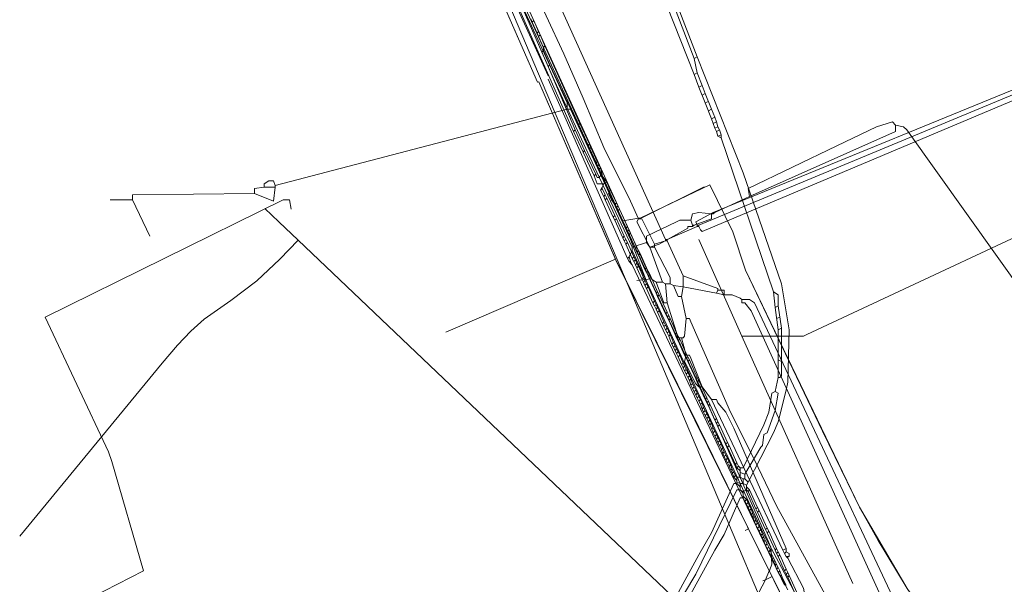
# Model space of a CAD drawing. Header units: metres. Extents: x 92810 to 93633, y 464687 to 465459.
# Tile 5 of 256: x 93035 to 93079, y 464784 to 464809. Entities that reach past the tile are written whole.
import ezdxf

# ---------------------------------------------------------------- set-up
doc = ezdxf.new("R2010")
doc.units = ezdxf.units.M
for name, color, linetype, lineweight, transparency in [('B-OI-KL-DATA_KPN-G', 90, 'SI_B_DATA_KPN', 18, 0.4), ('B-OI-KL-DATA_ZIGGO BV-G', 90, 'SI_B_DATA_ZIGGO', 18, 0.4), ('B-OI-KL-ET_LS_LIANDER-G', 190, 'SI_B_ET_LS_LIANDER', 18, 0.4), ('B-OI-KL-ET_MS_LIANDER-G', 130, 'SI_B_ET_MS_LIANDER', 18, 0.4), ('B-OI-KL-GAS_LD_LIANDER-G', 30, 'SI_B_GAS_LD_LIANDER', 18, 0.4), ('B-WE-KL-WATER-G', 170, 'KL-WATER-N', 18, 0.4)]:
    doc.layers.add(name, color=color, linetype=linetype, lineweight=lineweight, transparency=transparency)
doc.styles.get("Standard").update_dxf_attribs({"font": 'isocp.shx'})
doc.linetypes.add('KL-WATER-N', pattern='A,7,-0.5,[168,NLCS.SHX,S=0.75,R=0,X=0.75,Y=0],-2', length=9.5)
doc.linetypes.add('SI_B_DATA_KPN', pattern='A,5,-2,["KPN",Standard,S=1.5,R=0,X=-0.51,Y=-0.75],-8', length=15)
doc.linetypes.add('SI_B_DATA_ZIGGO', pattern='A,5,-2,["ZIGGO",Standard,S=1.5,R=0,X=-0.51,Y=-0.75],-9', length=16)
doc.linetypes.add('SI_B_ET_LS_LIANDER', pattern='A,5,-2,["LI-LS",Standard,S=1.5,R=0,X=-0.51,Y=-0.75],-10', length=17)
doc.linetypes.add('SI_B_ET_MS_LIANDER', pattern='A,5,-2,["LI-MS",Standard,S=1.5,R=0,X=-0.51,Y=-0.75],-10', length=17)
doc.linetypes.add('SI_B_GAS_LD_LIANDER', pattern='A,5,-2,["LI-G-LD",Standard,S=1.5,R=0,X=-0.51,Y=-0.75],-11', length=18)

msp = doc.modelspace()

# ---------------------------------------------------------------- linework, layer by layer
at = {"layer": 'B-OI-KL-DATA_KPN-G', "flags": 128}
for points in [[(93046.964, 464833.321), (93047.607, 464831.893), (93047.607, 464831.536), (93048.036, 464830.893), (93048.75, 464829.321), (93063.25, 464797.393)], [(93048.107, 464832.393), (93048.393, 464832.393), (93048.607, 464832.25), (93050.607, 464828.179), (93059.179, 464809.607), (93063.893, 464799.179)], [(93052.036, 464823.536), (93053.821, 464819.321), (93054.536, 464817.821), (93059.321, 464807.536), (93060.179, 464805.536), (93061.107, 464803.321), (93062.321, 464800.893), (93062.679, 464800.107)], [(93082.536, 464806.893), (93082.464, 464807.107), (93066.036, 464800.393), (93065.25, 464799.964), (93065.321, 464799.821)], [(93082.536, 464806.821), (93082.607, 464806.607), (93081.964, 464806.464), (93079.964, 464805.607), (93065.536, 464799.536), (93065.464, 464799.607), (93065.393, 464799.75)], [(93082.536, 464806.821), (93082.179, 464806.821), (93081.893, 464806.679), (93065.393, 464799.821)], [(93047.036, 464800.536), (93046.964, 464800.964), (93046.679, 464800.964), (93035.964, 464795.679), (93038.821, 464789.607), (93038.964, 464789.179), (93040.393, 464784.25), (93037.464, 464782.75)], [(93062.679, 464800.107), (93062.607, 464799.964), (93063.179, 464798.821)], [(93062.679, 464800.107), (93062.821, 464800.107), (93063.393, 464798.964)], [(93065.321, 464799.821), (93065.393, 464799.821)], [(93065.321, 464799.821), (93065.321, 464799.75)], [(93065.393, 464799.821), (93065.393, 464799.75)], [(93065.321, 464799.75), (93063.964, 464799.179)], [(93065.321, 464799.75), (93065.393, 464799.75)], [(93063.893, 464799.107), (93063.393, 464798.964)], [(93063.393, 464798.964), (93063.393, 464798.821)], [(93063.893, 464799.179), (93063.964, 464799.179)], [(93063.893, 464799.179), (93063.893, 464799.107)], [(93063.893, 464799.107), (93063.964, 464799.107)], [(93063.964, 464799.179), (93063.964, 464799.107)], [(93063.964, 464799.107), (93064.679, 464797.536)], [(93063.179, 464798.821), (93063.393, 464798.821)], [(93063.179, 464798.821), (93063.75, 464797.25)], [(93063.393, 464798.821), (93064.107, 464797.464), (93064.107, 464797.179)], [(93063.25, 464797.393), (93062.607, 464797.321)], [(93063.25, 464797.393), (93063.464, 464797.25)], [(93063.464, 464797.25), (93063.75, 464797.25)], [(93063.464, 464797.25), (93063.821, 464796.321), (93063.964, 464796.321)], [(93063.75, 464797.25), (93063.893, 464797.179)], [(93063.893, 464797.179), (93064.107, 464797.179)], [(93063.893, 464797.179), (93063.964, 464796.321)], [(93064.107, 464797.179), (93064.25, 464797.107)], [(93064.679, 464797.536), (93066.25, 464796.964), (93066.25, 464796.893)], [(93064.679, 464797.536), (93064.679, 464797.036)], [(93064.25, 464797.107), (93064.679, 464797.036)], [(93064.25, 464797.107), (93064.464, 464796.607), (93064.607, 464796.607)], [(93064.679, 464797.036), (93064.607, 464796.607)], [(93064.679, 464797.036), (93066.179, 464796.75)], [(93066.25, 464796.893), (93066.179, 464796.75)], [(93066.179, 464796.75), (93066.536, 464796.679)], [(93066.25, 464796.893), (93066.536, 464796.893), (93066.536, 464796.679)], [(93066.536, 464796.679), (93066.893, 464796.679), (93067.25, 464796.536), (93067.321, 464796.464)], [(93063.964, 464796.321), (93064.464, 464794.75), (93064.679, 464794.75)], [(93064.607, 464796.607), (93064.821, 464795.607)], [(93067.321, 464796.464), (93067.679, 464796.464), (93067.893, 464796.321), (93076.821, 464777.321), (93076.964, 464777.179), (93077.107, 464776.607), (93077.179, 464776.036)], [(93067.321, 464796.464), (93067.321, 464796.321), (93067.464, 464796.321), (93067.75, 464795.964), (93076.964, 464775.679), (93077.107, 464775.679)], [(93064.821, 464795.607), (93064.75, 464794.821), (93064.679, 464794.75)], [(93064.821, 464795.607), (93064.964, 464795.607), (93065.036, 464795.464), (93066.821, 464791.393), (93067.893, 464789.25), (93068.893, 464787.179), (93071.321, 464782.75), (93073.536, 464779.107), (93075.964, 464775.393), (93077.321, 464773.536)], [(93064.607, 464794.75), (93064.821, 464793.964)], [(93064.821, 464793.964), (93064.75, 464793.679), (93065.25, 464792.679), (93065.393, 464792.536), (93065.536, 464792.536)], [(93064.821, 464793.964), (93064.964, 464793.964), (93065.036, 464793.821), (93065.536, 464792.536)], [(93065.536, 464792.536), (93065.964, 464791.964)], [(93065.964, 464791.964), (93066.179, 464791.964), (93066.25, 464791.821), (93066.607, 464791.393), (93066.964, 464790.679), (93069.321, 464785.25)], [(93065.964, 464791.964), (93069.179, 464785.179)], [(93069.321, 464785.25), (93069.179, 464785.179)], [(93069.179, 464785.179), (93069.25, 464785.036)], [(93069.321, 464785.25), (93069.321, 464785.107)], [(93069.321, 464785.107), (93069.25, 464785.036)], [(93069.25, 464785.036), (93069.321, 464784.893)], [(93069.321, 464785.107), (93069.464, 464785.036), (93069.464, 464784.893)], [(93069.321, 464784.893), (93069.464, 464784.893)], [(93069.321, 464784.893), (93069.393, 464784.821)], [(93069.393, 464784.893), (93069.393, 464784.821)], [(93069.393, 464784.821), (93070.107, 464783.464), (93070.179, 464783.036)]]:
    msp.add_lwpolyline(points, dxfattribs=at)
at = {"layer": 'B-OI-KL-DATA_ZIGGO BV-G', "flags": 128}
for points in [[(93035.335, 464854.188), (93044.173, 464837.629), (93044.899, 464835.992), (93045.066, 464836.077), (93058.124, 464806.251)], [(93045.251, 464836.171), (93048.242, 464830.383), (93049.846, 464826.497), (93061.968, 464800.016)], [(93047.425, 464830.689), (93058.124, 464806.251), (93058.191, 464806.28), (93061.633, 464798.287)], [(93058.191, 464806.28), (93061.65, 464798.248), (93069.352, 464782.642)], [(93061.968, 464800.016), (93062.776, 464800.146), (93065.886, 464801.636), (93066.928, 464799.512)], [(93062.827, 464800.155), (93065.633, 464801.544)], [(93061.968, 464800.016), (93065.661, 464792.066), (93068.633, 464785.309), (93068.682, 464784.544), (93068.58, 464784.301)], [(93066.928, 464799.512), (93067.497, 464797.794), (93072.628, 464787.123), (93074.776, 464783.461)], [(93061.633, 464798.287), (93054, 464795)], [(93065.39, 464790.722), (93061.633, 464798.287)], [(93067.497, 464797.794), (93068.966, 464794.719), (93070.963, 464790.54), (93072.628, 464787.123), (93073.457, 464785.612), (93074.776, 464783.461), (93075.573, 464782.285), (93077.063, 464780.285)], [(93067.633, 464786.149), (93065.39, 464790.722)], [(93067.633, 464786.149), (93069.352, 464782.642), (93067.614, 464780.619), (93053.532, 464763.245)], [(93067.47, 464786.069), (93067.633, 464786.149)], [(93068.561, 464784.255), (93067.633, 464786.149)], [(93068.58, 464784.301), (93068.561, 464784.255)], [(93068.393, 464783.852), (93065.02, 464777.419)], [(93068.687, 464783.998), (93069.352, 464782.642), (93067.642, 464780.653)], [(93068.274, 464783.793), (93068.393, 464783.852)], [(93068.561, 464784.255), (93068.393, 464783.852)], [(93068.393, 464783.852), (93068.687, 464783.998)], [(93068.687, 464783.998), (93068.561, 464784.255)]]:
    msp.add_lwpolyline(points, dxfattribs=at)
at = {"layer": 'B-OI-KL-ET_LS_LIANDER-G'}
for p, q in [((93048.393, 464830.25), (93058.893, 464806.321)), ((93056.25, 464811.75), (93058.607, 464806.536)), ((93062.179, 464798.321), (93058.607, 464806.393)), ((93058.893, 464806.321), (93060.679, 464802.464)), ((93073.393, 464804.25), (93071.607, 464803.393)), ((93074.107, 464804.464), (93073.393, 464804.25)), ((93074.25, 464804.321), (93074.107, 464804.464)), ((93074.25, 464804.321), (93074.607, 464804.25)), ((93074.25, 464804.321), (93074.25, 464804.036)), ((93074.607, 464804.25), (93074.75, 464804.107)), ((93074.25, 464804.036), (93067.679, 464801.107)), ((93074.75, 464804.107), (93082.536, 464793.179)), ((93071.607, 464803.393), (93067.607, 464801.464)), ((93060.679, 464802.464), (93062.393, 464798.821)), ((93067.679, 464801.107), (93066.107, 464800.393)), ((93067.607, 464801.464), (93067.679, 464801.107)), ((93065.107, 464800.321), (93065.036, 464800.036)), ((93065.393, 464800.393), (93065.107, 464800.321)), ((93065.964, 464800.321), (93065.393, 464800.393)), ((93066.036, 464800.393), (93065.964, 464800.321)), ((93065.964, 464800.321), (93066.036, 464800.321)), ((93065.964, 464800.321), (93065.964, 464800.107)), ((93066.036, 464800.393), (93066.107, 464800.393)), ((93066.036, 464800.393), (93066.036, 464800.321)), ((93066.107, 464800.393), (93066.036, 464800.321)), ((93064.393, 464799.964), (93063.036, 464799.321)), ((93064.536, 464800.036), (93064.393, 464799.964)), ((93065.036, 464800.036), (93064.536, 464800.036)), ((93065.036, 464800.036), (93065.107, 464799.821)), ((93065.107, 464799.821), (93065.179, 464799.821)), ((93065.107, 464799.821), (93065.107, 464799.75)), ((93065.179, 464799.821), (93065.107, 464799.75)), ((93065.964, 464800.107), (93065.179, 464799.821)), ((93064.893, 464799.679), (93063.607, 464798.964)), ((93065.107, 464799.75), (93064.893, 464799.75)), ((93064.893, 464799.75), (93064.893, 464799.679)), ((93063.036, 464799.036), (93062.393, 464798.821)), ((93063.036, 464799.321), (93063.036, 464799.036)), ((93063.179, 464798.821), (93063.036, 464799.036)), ((93063.607, 464798.964), (93063.179, 464798.821)), ((93062.393, 464798.679), (93062.25, 464798.393)), ((93062.393, 464798.821), (93062.393, 464798.679)), ((93062.393, 464798.679), (93068.321, 464785.893)), ((93062.25, 464798.393), (93062.179, 464798.321)), ((93062.179, 464798.321), (93062.25, 464798.179)), ((93062.25, 464798.393), (93062.321, 464798.179)), ((93062.25, 464798.179), (93062.321, 464798.179)), ((93062.25, 464798.179), (93062.393, 464798.036)), ((93062.321, 464798.179), (93062.393, 464798.036)), ((93062.393, 464798.036), (93068.821, 464784.464)), ((93068.321, 464785.893), (93069.107, 464784.393)), ((93068.821, 464784.464), (93069.393, 464783.393)), ((93069.107, 464784.393), (93069.679, 464783.321))]:
    msp.add_line(p, q, dxfattribs=at)
at = {"layer": 'B-OI-KL-ET_MS_LIANDER-G'}
for p, q in [((93065.393, 464806.036), (93065.679, 464805.321)), ((93065.679, 464805.75), (93065.964, 464805.036)), ((93065.679, 464805.321), (93065.964, 464804.607)), ((93061.679, 464800.821), (93061.821, 464800.536)), ((93068.821, 464796.107), (93068.964, 464795.107)), ((93068.964, 464796.179), (93069.107, 464795.179)), ((93068.964, 464795.107), (93068.964, 464792.964)), ((93064.179, 464794.464), (93064.321, 464794.179)), ((93064.679, 464793.393), (93064.821, 464793.107)), ((93065.179, 464792.321), (93065.321, 464792.036)), ((93065.679, 464791.964), (93065.821, 464791.679)), ((93065.679, 464791.464), (93065.821, 464791.179)), ((93066.179, 464790.393), (93066.321, 464790.107)), ((93066.679, 464789.321), (93066.821, 464789.036)), ((93067.25, 464788.893), (93067.25, 464788.464)), ((93067.107, 464788.464), (93067.107, 464788.179)), ((93067.25, 464788.179), (93067.25, 464787.893)), ((93067.393, 464787.821), (93067.393, 464787.536)), ((93067.536, 464788.107), (93067.536, 464787.893)), ((93067.679, 464786.964), (93067.821, 464786.679)), ((93068.179, 464785.893), (93068.321, 464785.607)), ((93068.679, 464784.964), (93068.821, 464784.679)), ((93068.679, 464784.821), (93068.821, 464784.536)), ((93069.179, 464783.893), (93069.321, 464783.607))]:
    msp.add_line(p, q, dxfattribs=at)
at = {"layer": 'B-OI-KL-ET_MS_LIANDER-G', "flags": 128}
for points in [[(93036.107, 464836.536), (93037.75, 464833.393), (93044.107, 464836.536), (93044.179, 464836.464), (93050.107, 464825.821), (93059.75, 464804.036)], [(93063.036, 464812.036), (93065.179, 464806.607)], [(93064.25, 464809.75), (93065.179, 464807.321)], [(93064.393, 464809.821), (93065.321, 464807.393)], [(93057.536, 464809.393), (93058.321, 464807.607)], [(93057.821, 464809.107), (93057.893, 464808.964)], [(93057.893, 464809.179), (93057.964, 464809.036)], [(93057.964, 464809.036), (93057.893, 464808.964)], [(93057.893, 464808.964), (93058.107, 464808.464)], [(93057.964, 464809.036), (93058.179, 464808.536)], [(93058.179, 464808.536), (93058.107, 464808.464)], [(93058.107, 464808.464), (93058.179, 464808.321)], [(93058.179, 464808.536), (93058.25, 464808.393)], [(93058.25, 464808.393), (93058.179, 464808.321)], [(93058.179, 464808.321), (93058.393, 464807.821)], [(93058.25, 464808.393), (93058.464, 464807.893)], [(93058.464, 464807.893), (93058.393, 464807.821)], [(93058.393, 464807.821), (93058.393, 464807.679)], [(93058.464, 464807.893), (93060.036, 464804.393)], [(93058.393, 464807.679), (93058.321, 464807.607)], [(93058.321, 464807.607), (93058.607, 464806.964)], [(93058.393, 464807.679), (93058.679, 464807.036)], [(93065.321, 464807.393), (93065.179, 464807.321)], [(93065.179, 464807.321), (93065.321, 464806.679)], [(93065.321, 464807.393), (93067.393, 464802.179), (93069.107, 464797.179), (93069.464, 464795.107), (93069.393, 464792.75), (93069.321, 464792.393), (93068.964, 464790.964), (93068.75, 464790.464), (93067.607, 464788.25)], [(93058.679, 464807.036), (93058.607, 464806.964)], [(93058.607, 464806.964), (93059.821, 464804.107)], [(93058.679, 464807.036), (93059.964, 464804.321)], [(93065.321, 464806.679), (93065.179, 464806.607)], [(93065.179, 464806.607), (93065.393, 464806.036)], [(93065.321, 464806.679), (93065.536, 464806.107)], [(93065.536, 464806.107), (93065.393, 464806.036)], [(93065.536, 464806.107), (93065.679, 464805.75)], [(93065.679, 464805.75), (93065.536, 464805.679)], [(93065.821, 464805.393), (93065.679, 464805.321)], [(93065.964, 464805.036), (93065.821, 464804.964)], [(93065.964, 464805.036), (93066.107, 464804.679)], [(93066.107, 464804.679), (93065.964, 464804.607)], [(93066.107, 464804.679), (93066.179, 464804.464)], [(93060.036, 464804.393), (93059.964, 464804.321)], [(93059.964, 464804.321), (93060.393, 464803.393)], [(93060.036, 464804.393), (93060.464, 464803.464)], [(93065.964, 464804.607), (93066.036, 464804.393)], [(93066.179, 464804.464), (93066.036, 464804.393)], [(93066.036, 464804.393), (93066.107, 464804.179)], [(93066.25, 464804.25), (93066.107, 464804.179)], [(93066.179, 464804.464), (93066.25, 464804.25)], [(93066.25, 464804.25), (93066.321, 464804.107)], [(93059.821, 464804.107), (93059.75, 464804.036)], [(93059.75, 464804.036), (93060.179, 464803.107)], [(93059.821, 464804.107), (93060.25, 464803.179)], [(93066.107, 464804.179), (93066.179, 464804.036)], [(93066.321, 464804.107), (93066.179, 464804.036)], [(93066.179, 464804.036), (93066.25, 464803.821)], [(93066.393, 464803.893), (93066.25, 464803.821)], [(93066.25, 464803.821), (93066.393, 464803.75)], [(93066.321, 464804.107), (93066.393, 464803.893)], [(93066.393, 464803.893), (93066.393, 464803.75)], [(93060.464, 464803.464), (93060.393, 464803.393)], [(93060.393, 464803.393), (93060.464, 464803.25)], [(93060.464, 464803.464), (93060.536, 464803.321)], [(93060.536, 464803.321), (93060.464, 464803.25)], [(93060.536, 464803.321), (93060.821, 464802.679)], [(93066.393, 464803.75), (93068.75, 464796.821)], [(93060.25, 464803.179), (93060.179, 464803.107)], [(93060.179, 464803.107), (93060.679, 464802.036)], [(93060.25, 464803.179), (93060.75, 464802.107)], [(93060.464, 464803.25), (93060.75, 464802.607)], [(93060.821, 464802.679), (93060.75, 464802.607)], [(93060.75, 464802.607), (93060.821, 464802.464)], [(93060.821, 464802.679), (93060.893, 464802.536)], [(93060.893, 464802.536), (93060.821, 464802.464)], [(93060.821, 464802.464), (93060.893, 464802.321)], [(93060.893, 464802.536), (93060.964, 464802.393)], [(93060.75, 464802.107), (93060.679, 464802.036)], [(93060.679, 464802.036), (93060.821, 464801.679), (93061.107, 464801.679)], [(93060.75, 464802.107), (93060.821, 464801.964), (93060.893, 464801.964), (93060.964, 464802.036)], [(93060.964, 464802.393), (93060.893, 464802.321)], [(93060.893, 464802.321), (93060.964, 464802.107)], [(93060.964, 464802.393), (93061.036, 464802.107)], [(93060.964, 464802.107), (93061.036, 464802.107)], [(93060.964, 464802.107), (93060.964, 464802.036)], [(93060.964, 464802.036), (93061.036, 464802.036)], [(93061.036, 464802.107), (93061.036, 464802.036)], [(93061.036, 464802.036), (93061.25, 464801.75)], [(93061.107, 464801.679), (93061.036, 464801.536)], [(93061.25, 464801.75), (93061.107, 464801.679)], [(93061.25, 464801.75), (93061.393, 464801.393)], [(93061.036, 464801.536), (93060.964, 464801.393)], [(93061.036, 464801.464), (93060.964, 464801.393)], [(93060.964, 464801.393), (93061.107, 464801.107)], [(93061.036, 464801.536), (93061.036, 464801.464)], [(93061.036, 464801.464), (93061.179, 464801.179)], [(93061.179, 464801.179), (93061.107, 464801.107)], [(93061.107, 464801.107), (93061.179, 464800.964)], [(93061.179, 464801.179), (93061.25, 464801.036)], [(93061.393, 464801.393), (93061.321, 464801.25), (93061.464, 464800.964), (93061.607, 464800.75)], [(93061.393, 464801.393), (93061.679, 464800.821)], [(93061.25, 464801.036), (93061.179, 464800.964)], [(93061.179, 464800.964), (93061.536, 464800.179)], [(93061.25, 464801.036), (93061.607, 464800.25)], [(93061.679, 464800.821), (93061.607, 464800.75)], [(93061.607, 464800.75), (93061.679, 464800.607)], [(93061.75, 464800.679), (93061.679, 464800.607)], [(93061.607, 464800.25), (93061.536, 464800.179)], [(93061.607, 464800.25), (93061.679, 464800.107)], [(93061.679, 464800.607), (93061.75, 464800.464)], [(93061.821, 464800.536), (93061.75, 464800.464)], [(93061.75, 464800.464), (93062.107, 464799.679)], [(93061.821, 464800.536), (93062.179, 464799.75)], [(93061.536, 464800.179), (93061.607, 464800.036)], [(93061.679, 464800.107), (93061.607, 464800.036)], [(93061.607, 464800.036), (93061.964, 464799.25)], [(93061.679, 464800.107), (93062.036, 464799.321)], [(93062.179, 464799.75), (93062.107, 464799.679)], [(93062.107, 464799.679), (93062.179, 464799.536)], [(93062.179, 464799.75), (93062.25, 464799.607)], [(93062.25, 464799.607), (93062.179, 464799.536)], [(93062.179, 464799.536), (93062.25, 464799.393)], [(93062.25, 464799.607), (93062.321, 464799.464)], [(93062.321, 464799.464), (93062.25, 464799.393)], [(93062.25, 464799.393), (93062.536, 464798.75)], [(93062.321, 464799.464), (93062.607, 464798.821)], [(93062.036, 464799.321), (93061.964, 464799.25)], [(93061.964, 464799.25), (93062.036, 464799.107)], [(93062.036, 464799.321), (93062.107, 464799.179)], [(93062.107, 464799.179), (93062.036, 464799.107)], [(93062.036, 464799.107), (93062.107, 464798.964)], [(93062.107, 464799.179), (93062.179, 464799.036)], [(93062.179, 464799.036), (93062.107, 464798.964)], [(93062.107, 464798.964), (93062.393, 464798.321)], [(93062.179, 464799.036), (93062.464, 464798.393)], [(93062.607, 464798.821), (93062.536, 464798.75)], [(93062.536, 464798.75), (93062.607, 464798.607)], [(93062.607, 464798.821), (93062.679, 464798.679)], [(93062.679, 464798.679), (93062.607, 464798.607)], [(93062.607, 464798.607), (93062.679, 464798.464)], [(93062.679, 464798.679), (93062.75, 464798.536)], [(93062.75, 464798.536), (93062.679, 464798.464)], [(93062.679, 464798.464), (93062.964, 464797.821)], [(93062.75, 464798.536), (93063.036, 464797.893)], [(93062.464, 464798.393), (93062.393, 464798.321)], [(93062.393, 464798.321), (93062.464, 464798.179)], [(93062.464, 464798.393), (93062.536, 464798.25)], [(93062.536, 464798.25), (93062.464, 464798.179)], [(93062.464, 464798.179), (93062.536, 464798.036)], [(93062.536, 464798.25), (93062.607, 464798.107)], [(93062.607, 464798.107), (93062.536, 464798.036)], [(93062.536, 464798.036), (93062.607, 464797.893)], [(93062.607, 464798.107), (93062.679, 464797.964)], [(93062.679, 464797.964), (93062.607, 464797.893)], [(93062.607, 464797.893), (93062.821, 464797.393)], [(93062.679, 464797.964), (93062.893, 464797.464)], [(93063.036, 464797.893), (93062.964, 464797.821)], [(93062.964, 464797.821), (93063.036, 464797.679)], [(93063.036, 464797.893), (93063.107, 464797.75)], [(93063.107, 464797.75), (93063.036, 464797.679)], [(93063.036, 464797.679), (93063.107, 464797.536)], [(93063.107, 464797.75), (93063.179, 464797.607)], [(93063.179, 464797.607), (93063.107, 464797.536)], [(93063.179, 464797.607), (93063.536, 464796.821)], [(93062.893, 464797.464), (93062.821, 464797.393)], [(93062.821, 464797.393), (93062.893, 464797.25)], [(93062.893, 464797.464), (93062.964, 464797.321)], [(93062.964, 464797.321), (93062.893, 464797.25)], [(93062.893, 464797.25), (93062.964, 464797.107)], [(93062.964, 464797.321), (93063.036, 464797.179)], [(93063.036, 464797.179), (93062.964, 464797.107)], [(93063.036, 464797.179), (93063.107, 464797.036)], [(93063.107, 464797.536), (93063.464, 464796.75)], [(93062.964, 464797.107), (93063.036, 464796.964)], [(93063.107, 464797.036), (93063.036, 464796.964)], [(93063.036, 464796.964), (93063.321, 464796.321)], [(93063.107, 464797.036), (93063.393, 464796.393)], [(93063.536, 464796.821), (93063.464, 464796.75)], [(93063.464, 464796.75), (93063.536, 464796.607)], [(93063.536, 464796.821), (93063.607, 464796.679)], [(93063.607, 464796.679), (93063.536, 464796.607)], [(93063.607, 464796.679), (93063.964, 464795.893)], [(93068.75, 464796.821), (93068.964, 464796.679), (93068.964, 464796.179)], [(93068.75, 464796.821), (93068.821, 464796.107)], [(93063.393, 464796.393), (93063.321, 464796.321)], [(93063.321, 464796.321), (93063.393, 464796.179)], [(93063.393, 464796.393), (93063.464, 464796.25)], [(93063.464, 464796.25), (93063.393, 464796.179)], [(93063.464, 464796.25), (93063.536, 464796.107)], [(93063.536, 464796.607), (93063.893, 464795.821)], [(93063.393, 464796.179), (93063.464, 464796.036)], [(93063.536, 464796.107), (93063.464, 464796.036)], [(93063.464, 464796.036), (93063.536, 464795.893)], [(93063.536, 464796.107), (93063.607, 464795.964)], [(93063.607, 464795.964), (93063.536, 464795.893)], [(93063.536, 464795.893), (93063.75, 464795.393)], [(93063.607, 464795.964), (93063.821, 464795.464)], [(93063.964, 464795.893), (93063.893, 464795.821)], [(93063.893, 464795.821), (93063.964, 464795.679)], [(93063.964, 464795.893), (93064.036, 464795.75)], [(93068.964, 464796.179), (93068.821, 464796.107)], [(93063.821, 464795.464), (93063.75, 464795.393)], [(93063.75, 464795.393), (93063.821, 464795.25)], [(93063.821, 464795.464), (93063.893, 464795.321)], [(93064.036, 464795.75), (93063.964, 464795.679)], [(93063.964, 464795.679), (93064.036, 464795.536)], [(93064.036, 464795.75), (93064.107, 464795.607)], [(93064.107, 464795.607), (93064.036, 464795.536)], [(93064.036, 464795.536), (93064.321, 464794.893)], [(93064.107, 464795.607), (93064.393, 464794.964)], [(93069.036, 464795.679), (93068.893, 464795.607)], [(93063.893, 464795.321), (93063.821, 464795.25)], [(93063.821, 464795.25), (93063.893, 464795.107)], [(93063.893, 464795.321), (93063.964, 464795.179)], [(93063.964, 464795.179), (93063.893, 464795.107)], [(93063.893, 464795.107), (93063.964, 464794.964)], [(93063.964, 464795.179), (93064.036, 464795.036)], [(93064.036, 464795.036), (93063.964, 464794.964)], [(93063.964, 464794.964), (93064.036, 464794.821)], [(93064.036, 464795.036), (93064.107, 464794.893)], [(93064.393, 464794.964), (93064.321, 464794.893)], [(93064.393, 464794.964), (93064.464, 464794.821)], [(93069.107, 464795.179), (93068.964, 464795.107)], [(93069.107, 464795.179), (93069.107, 464793.036), (93069.036, 464792.964), (93068.964, 464792.964)], [(93064.107, 464794.893), (93064.036, 464794.821)], [(93064.036, 464794.821), (93064.179, 464794.464)], [(93064.107, 464794.893), (93064.25, 464794.536)], [(93064.25, 464794.536), (93064.179, 464794.464)], [(93064.25, 464794.536), (93064.321, 464794.393)], [(93064.321, 464794.893), (93064.393, 464794.75)], [(93064.464, 464794.821), (93064.393, 464794.75)], [(93064.393, 464794.75), (93064.464, 464794.607)], [(93064.464, 464794.821), (93064.536, 464794.679)], [(93064.536, 464794.679), (93064.464, 464794.607)], [(93064.464, 464794.607), (93064.75, 464793.964)], [(93064.536, 464794.679), (93064.821, 464794.036)], [(93064.321, 464794.393), (93064.25, 464794.321)], [(93064.321, 464794.393), (93064.393, 464794.25)], [(93064.393, 464794.25), (93064.321, 464794.179)], [(93064.321, 464794.179), (93064.393, 464794.036)], [(93064.393, 464794.25), (93064.464, 464794.107)], [(93064.464, 464794.107), (93064.393, 464794.036)], [(93064.393, 464794.036), (93064.464, 464793.893)], [(93064.464, 464794.107), (93064.536, 464793.964)], [(93064.821, 464794.036), (93064.75, 464793.964)], [(93064.821, 464794.036), (93064.893, 464793.893)], [(93064.536, 464793.964), (93064.464, 464793.893)], [(93064.464, 464793.893), (93064.607, 464793.536)], [(93064.536, 464793.964), (93064.679, 464793.607)], [(93064.679, 464793.607), (93064.607, 464793.536)], [(93064.679, 464793.607), (93064.75, 464793.464)], [(93064.75, 464793.964), (93064.821, 464793.821)], [(93064.893, 464793.893), (93064.821, 464793.821)], [(93064.821, 464793.821), (93064.893, 464793.679)], [(93064.893, 464793.893), (93064.964, 464793.75)], [(93064.964, 464793.75), (93064.893, 464793.679)], [(93064.893, 464793.679), (93065.25, 464792.893)], [(93064.964, 464793.75), (93065.321, 464792.964)], [(93068.964, 464793.75), (93069.107, 464793.679)], [(93064.607, 464793.536), (93064.679, 464793.393)], [(93064.75, 464793.464), (93064.679, 464793.393)], [(93064.75, 464793.464), (93064.821, 464793.321)], [(93064.821, 464793.321), (93064.75, 464793.25)], [(93064.821, 464793.321), (93064.893, 464793.179)], [(93064.893, 464793.179), (93064.821, 464793.107)], [(93064.893, 464793.179), (93064.964, 464793.036)], [(93064.821, 464793.107), (93064.893, 464792.964)], [(93064.964, 464793.036), (93064.893, 464792.964)], [(93064.893, 464792.964), (93064.964, 464792.821)], [(93064.964, 464793.036), (93065.036, 464792.893)], [(93065.036, 464792.893), (93064.964, 464792.821)], [(93064.964, 464792.821), (93065.036, 464792.607)], [(93065.036, 464792.893), (93065.107, 464792.679)], [(93065.321, 464792.964), (93065.25, 464792.893)], [(93065.25, 464792.893), (93065.321, 464792.75)], [(93065.321, 464792.964), (93065.393, 464792.821)], [(93065.393, 464792.821), (93065.321, 464792.75)], [(93065.321, 464792.75), (93065.679, 464791.964)], [(93065.393, 464792.821), (93065.75, 464792.036)], [(93068.964, 464792.964), (93068.821, 464792.321)], [(93065.107, 464792.679), (93065.036, 464792.607)], [(93065.036, 464792.607), (93065.107, 464792.464)], [(93065.107, 464792.679), (93065.179, 464792.536)], [(93065.179, 464792.536), (93065.107, 464792.464)], [(93065.107, 464792.464), (93065.179, 464792.321)], [(93065.179, 464792.536), (93065.25, 464792.393)], [(93065.25, 464792.393), (93065.179, 464792.321)], [(93065.25, 464792.393), (93065.321, 464792.25)], [(93065.321, 464792.25), (93065.25, 464792.179)], [(93065.321, 464792.25), (93065.393, 464792.107)], [(93068.821, 464792.321), (93068.679, 464792.25), (93068.536, 464791.393), (93068.321, 464790.821), (93067.393, 464788.893), (93067.25, 464788.893)], [(93068.821, 464792.321), (93068.964, 464792.25), (93068.821, 464791.464), (93068.464, 464790.464), (93068.321, 464790.393), (93068.25, 464789.893), (93068.179, 464789.821), (93067.464, 464788.607)], [(93065.393, 464792.107), (93065.321, 464792.036)], [(93065.321, 464792.036), (93065.393, 464791.893)], [(93065.393, 464792.107), (93065.464, 464791.964)], [(93065.464, 464791.964), (93065.393, 464791.893)], [(93065.393, 464791.893), (93065.464, 464791.75)], [(93065.464, 464791.964), (93065.536, 464791.821)], [(93065.536, 464791.821), (93065.464, 464791.75)], [(93065.536, 464791.821), (93065.607, 464791.607)], [(93065.75, 464792.036), (93065.679, 464791.964)], [(93065.75, 464792.036), (93065.821, 464791.893)], [(93065.821, 464791.893), (93065.75, 464791.821)], [(93065.821, 464791.893), (93065.893, 464791.75)], [(93065.464, 464791.75), (93065.536, 464791.536)], [(93065.607, 464791.607), (93065.536, 464791.536)], [(93065.536, 464791.536), (93065.607, 464791.393)], [(93065.607, 464791.607), (93065.679, 464791.464)], [(93065.679, 464791.464), (93065.607, 464791.393)], [(93065.607, 464791.393), (93065.679, 464791.25)], [(93065.893, 464791.75), (93065.821, 464791.679)], [(93065.821, 464791.679), (93066.107, 464791.036)], [(93065.893, 464791.75), (93066.179, 464791.107)], [(93065.75, 464791.321), (93065.679, 464791.25)], [(93065.679, 464791.25), (93065.75, 464791.107)], [(93065.821, 464791.179), (93065.75, 464791.107)], [(93065.75, 464791.107), (93065.821, 464790.964)], [(93065.821, 464791.179), (93065.893, 464791.036)], [(93065.893, 464791.036), (93065.821, 464790.964)], [(93065.821, 464790.964), (93065.893, 464790.821)], [(93065.893, 464791.036), (93065.964, 464790.893)], [(93066.179, 464791.107), (93066.107, 464791.036)], [(93066.107, 464791.036), (93066.179, 464790.893)], [(93066.179, 464791.107), (93066.25, 464790.964)], [(93066.25, 464790.964), (93066.179, 464790.893)], [(93066.25, 464790.964), (93066.321, 464790.821)], [(93065.964, 464790.893), (93065.893, 464790.821)], [(93065.893, 464790.821), (93065.964, 464790.679)], [(93065.964, 464790.893), (93066.036, 464790.679)], [(93065.964, 464790.679), (93066.036, 464790.679)], [(93065.964, 464790.679), (93066.036, 464790.464)], [(93066.036, 464790.679), (93066.107, 464790.536)], [(93066.107, 464790.536), (93066.036, 464790.464)], [(93066.107, 464790.536), (93066.179, 464790.393)], [(93066.179, 464790.893), (93066.25, 464790.75)], [(93066.321, 464790.821), (93066.25, 464790.75)], [(93066.25, 464790.75), (93066.607, 464789.964)], [(93066.321, 464790.821), (93066.679, 464790.036)], [(93066.036, 464790.464), (93066.107, 464790.321)], [(93066.179, 464790.393), (93066.107, 464790.321)], [(93066.107, 464790.321), (93066.179, 464790.179)], [(93066.25, 464790.25), (93066.179, 464790.179)], [(93066.179, 464790.179), (93066.25, 464790.036)], [(93066.321, 464790.107), (93066.25, 464790.036)], [(93066.25, 464790.036), (93066.321, 464789.893)], [(93066.321, 464790.107), (93066.393, 464789.964)], [(93066.679, 464790.036), (93066.607, 464789.964)], [(93066.679, 464790.036), (93066.75, 464789.893)], [(93066.393, 464789.964), (93066.321, 464789.893)], [(93066.321, 464789.893), (93066.393, 464789.75)], [(93066.393, 464789.964), (93066.464, 464789.75)], [(93066.393, 464789.75), (93066.464, 464789.75)], [(93066.393, 464789.75), (93066.464, 464789.536)], [(93066.464, 464789.75), (93066.536, 464789.607)], [(93066.536, 464789.607), (93066.464, 464789.536)], [(93066.536, 464789.607), (93066.607, 464789.464)], [(93066.607, 464789.964), (93066.679, 464789.821)], [(93066.75, 464789.893), (93066.679, 464789.821)], [(93066.679, 464789.821), (93067.036, 464789.036)], [(93066.75, 464789.893), (93067.107, 464789.107)], [(93066.464, 464789.536), (93066.536, 464789.393)], [(93066.607, 464789.464), (93066.536, 464789.393)], [(93066.536, 464789.393), (93066.607, 464789.25)], [(93066.607, 464789.464), (93066.679, 464789.321)], [(93066.679, 464789.321), (93066.607, 464789.25)], [(93066.607, 464789.25), (93066.679, 464789.107)], [(93066.75, 464789.179), (93066.679, 464789.107)], [(93066.679, 464789.107), (93066.75, 464788.964)], [(93066.821, 464789.036), (93066.75, 464788.964)], [(93066.75, 464788.964), (93066.821, 464788.821)], [(93066.821, 464789.036), (93066.893, 464788.821)], [(93066.821, 464788.821), (93066.893, 464788.821)], [(93066.821, 464788.821), (93066.893, 464788.679)], [(93066.893, 464788.821), (93066.964, 464788.679)], [(93067.107, 464789.107), (93067.036, 464789.036)], [(93067.036, 464789.036), (93067.107, 464788.893)], [(93067.107, 464789.107), (93067.179, 464788.964)], [(93067.179, 464788.964), (93067.107, 464788.893)], [(93067.107, 464788.893), (93067.25, 464788.75)], [(93067.179, 464788.964), (93067.25, 464788.893)], [(93066.893, 464788.679), (93066.964, 464788.679)], [(93066.893, 464788.679), (93066.964, 464788.464)], [(93066.964, 464788.679), (93067.036, 464788.536)], [(93067.036, 464788.536), (93066.964, 464788.464)], [(93066.964, 464788.464), (93067.107, 464788.321)], [(93067.036, 464788.536), (93067.107, 464788.464)], [(93067.107, 464788.464), (93067.25, 464788.464)], [(93067.25, 464788.679), (93067.464, 464788.607)], [(93067.25, 464788.464), (93067.393, 464788.393)], [(93067.393, 464788.393), (93067.464, 464788.393)], [(93067.393, 464788.393), (93067.393, 464788.179)], [(93067.464, 464788.607), (93067.464, 464788.393)], [(93067.464, 464788.393), (93067.607, 464788.25)], [(93067.107, 464788.179), (93066.964, 464788.179), (93065.964, 464785.964), (93065.393, 464784.964), (93062.393, 464779.464), (93061.893, 464778.679), (93057.964, 464772.25), (93057.536, 464771.679), (93052.536, 464764.536)], [(93067.25, 464787.893), (93067.107, 464787.893), (93065.25, 464784.107), (93064.75, 464783.25), (93064.393, 464782.75), (93064.321, 464782.536), (93064.321, 464782.321), (93064.107, 464782.036), (93062.393, 464778.964), (93062.036, 464778.464), (93061.821, 464778.25), (93061.75, 464778.036), (93061.75, 464777.821), (93061.536, 464777.536), (93061.036, 464776.893), (93060.821, 464776.464), (93059.393, 464774.25), (93059.179, 464773.821), (93056.607, 464769.821), (93056.25, 464769.393), (93052.75, 464764.321)], [(93067.107, 464788.25), (93067.25, 464788.179)], [(93067.107, 464788.179), (93067.25, 464788.036)], [(93067.25, 464788.179), (93067.393, 464788.179)], [(93067.25, 464787.893), (93067.393, 464787.821)], [(93067.25, 464787.893), (93067.393, 464787.75)], [(93067.393, 464788.179), (93067.536, 464788.107)], [(93067.536, 464787.893), (93067.393, 464787.821)], [(93067.607, 464788.25), (93067.536, 464788.107)], [(93067.536, 464788.036), (93067.679, 464787.893)], [(93067.536, 464787.893), (93067.607, 464787.821)], [(93067.679, 464787.893), (93067.607, 464787.821)], [(93067.607, 464787.821), (93067.964, 464787.036)], [(93067.679, 464787.893), (93068.036, 464787.107)], [(93067.393, 464787.536), (93067.25, 464787.536), (93066.536, 464785.893), (93066.107, 464785.179), (93062.893, 464779.321), (93062.107, 464778.036), (93058.393, 464771.964), (93057.964, 464771.393), (93052.893, 464764.107)], [(93067.393, 464787.607), (93067.536, 464787.464)], [(93067.393, 464787.536), (93067.464, 464787.393)], [(93067.536, 464787.464), (93067.464, 464787.393)], [(93067.464, 464787.393), (93067.536, 464787.25)], [(93067.536, 464787.464), (93067.607, 464787.321)], [(93067.607, 464787.321), (93067.536, 464787.25)], [(93067.536, 464787.25), (93067.607, 464787.107)], [(93067.607, 464787.321), (93067.679, 464787.179)], [(93067.679, 464787.179), (93067.607, 464787.107)], [(93067.607, 464787.107), (93067.679, 464786.964)], [(93067.679, 464787.179), (93067.75, 464787.036)], [(93067.75, 464787.036), (93067.679, 464786.964)], [(93067.75, 464787.036), (93067.821, 464786.821)], [(93068.036, 464787.107), (93067.964, 464787.036)], [(93067.964, 464787.036), (93068.036, 464786.893)], [(93068.036, 464787.107), (93068.107, 464786.964)], [(93068.107, 464786.964), (93068.036, 464786.893)], [(93068.107, 464786.964), (93068.464, 464786.179)], [(93067.75, 464786.821), (93067.821, 464786.821)], [(93067.821, 464786.821), (93067.893, 464786.679)], [(93067.821, 464786.679), (93067.893, 464786.679)], [(93067.821, 464786.679), (93067.893, 464786.464)], [(93067.893, 464786.679), (93067.964, 464786.536)], [(93067.964, 464786.536), (93067.893, 464786.464)], [(93067.964, 464786.536), (93068.036, 464786.393)], [(93068.036, 464786.893), (93068.393, 464786.107)], [(93067.893, 464786.464), (93067.964, 464786.321)], [(93068.036, 464786.393), (93067.964, 464786.321)], [(93067.964, 464786.321), (93068.036, 464786.179)], [(93068.036, 464786.393), (93068.107, 464786.25)], [(93068.107, 464786.25), (93068.036, 464786.179)], [(93068.036, 464786.179), (93068.107, 464786.036)], [(93068.107, 464786.25), (93068.179, 464786.107)], [(93068.179, 464786.107), (93068.107, 464786.036)], [(93068.107, 464786.036), (93068.179, 464785.893)], [(93068.179, 464786.107), (93068.25, 464785.893)], [(93068.464, 464786.179), (93068.393, 464786.107)], [(93068.393, 464786.107), (93068.464, 464785.964)], [(93068.464, 464786.179), (93068.536, 464786.036)], [(93068.536, 464786.036), (93068.464, 464785.964)], [(93068.536, 464786.036), (93068.893, 464785.25)], [(93068.179, 464785.893), (93068.25, 464785.893)], [(93068.25, 464785.893), (93068.321, 464785.75)], [(93068.25, 464785.75), (93068.321, 464785.75)], [(93068.321, 464785.75), (93068.393, 464785.607)], [(93068.321, 464785.607), (93068.393, 464785.607)], [(93068.321, 464785.607), (93068.393, 464785.393)], [(93068.393, 464785.607), (93068.464, 464785.464)], [(93068.464, 464785.964), (93068.821, 464785.179)], [(93068.464, 464785.464), (93068.393, 464785.393)], [(93068.393, 464785.393), (93068.464, 464785.25)], [(93068.464, 464785.464), (93068.536, 464785.321)], [(93068.536, 464785.321), (93068.464, 464785.25)], [(93068.464, 464785.25), (93068.536, 464785.107)], [(93068.536, 464785.321), (93068.607, 464785.179)], [(93068.607, 464785.179), (93068.536, 464785.107)], [(93068.607, 464785.179), (93068.679, 464784.964)], [(93068.893, 464785.25), (93068.821, 464785.179)], [(93068.821, 464785.179), (93068.893, 464785.036)], [(93068.893, 464785.25), (93068.964, 464785.107)], [(93068.536, 464785.107), (93068.607, 464784.964)], [(93068.607, 464784.964), (93068.679, 464784.964)], [(93068.607, 464784.964), (93068.679, 464784.821)], [(93068.679, 464784.821), (93068.75, 464784.821)], [(93068.964, 464785.107), (93068.893, 464785.036)], [(93068.893, 464785.036), (93068.964, 464784.893)], [(93068.964, 464785.107), (93069.036, 464784.964)], [(93069.036, 464784.964), (93068.964, 464784.893)], [(93068.964, 464784.893), (93069.25, 464784.25)], [(93069.036, 464784.964), (93069.321, 464784.321)], [(93068.75, 464784.679), (93068.821, 464784.679)], [(93068.821, 464784.679), (93068.893, 464784.536)], [(93068.821, 464784.536), (93068.893, 464784.536)], [(93068.821, 464784.536), (93068.893, 464784.321)], [(93068.893, 464784.536), (93068.964, 464784.393)], [(93068.964, 464784.393), (93068.893, 464784.321)], [(93068.893, 464784.321), (93068.964, 464784.179)], [(93068.964, 464784.393), (93069.036, 464784.25)], [(93069.321, 464784.321), (93069.25, 464784.25)], [(93069.321, 464784.321), (93069.393, 464784.179)], [(93069.036, 464784.25), (93068.964, 464784.179)], [(93068.964, 464784.179), (93069.036, 464784.036)], [(93069.036, 464784.25), (93069.107, 464784.036)], [(93069.036, 464784.036), (93069.107, 464784.036)], [(93069.036, 464784.036), (93069.107, 464783.893)], [(93069.107, 464784.036), (93069.179, 464783.893)], [(93069.107, 464783.893), (93069.179, 464783.893)], [(93069.107, 464783.893), (93069.179, 464783.75)], [(93069.25, 464784.25), (93069.321, 464784.107)], [(93069.393, 464784.179), (93069.321, 464784.107)], [(93069.321, 464784.107), (93069.393, 464783.964)], [(93069.393, 464784.179), (93069.464, 464784.036)], [(93069.464, 464784.036), (93069.393, 464783.964)], [(93069.393, 464783.964), (93069.75, 464783.179)], [(93069.464, 464784.036), (93069.821, 464783.25)], [(93069.179, 464783.75), (93069.25, 464783.75)], [(93069.179, 464783.75), (93069.25, 464783.607)]]:
    msp.add_lwpolyline(points, dxfattribs=at)
at = {"layer": 'B-OI-KL-GAS_LD_LIANDER-G', "flags": 128}
for points in [[(93046.25, 464833.893), (93059.464, 464805.321), (93059.464, 464805.036)], [(93059.464, 464805.036), (93046.321, 464801.607)], [(93059.464, 464805.036), (93059.607, 464805.036), (93062.321, 464799.179), (93063.107, 464797.107)], [(93046.321, 464801.607), (93046.25, 464801.821), (93046.036, 464801.821), (93045.821, 464801.679), (93045.821, 464801.536)], [(93046.321, 464801.607), (93046.321, 464801.536)], [(93045.393, 464801.25), (93039.893, 464801.179), (93039.893, 464800.964)], [(93045.821, 464801.536), (93045.393, 464801.464), (93045.393, 464801.25)], [(93045.393, 464801.25), (93046.25, 464800.893), (93046.321, 464801.536)], [(93045.821, 464801.536), (93046.321, 464801.536)], [(93067.321, 464794.821), (93070.107, 464794.821), (93070.25, 464794.893), (93084.321, 464801.464), (93084.536, 464801.464)], [(93039.893, 464800.964), (93038.893, 464800.964)], [(93039.893, 464800.964), (93040.679, 464799.321)], [(93067.321, 464794.821), (93065.393, 464799.179)], [(93067.321, 464794.821), (93072.321, 464783.679)]]:
    msp.add_lwpolyline(points, dxfattribs=at)
at = {"layer": 'B-WE-KL-WATER-G'}
for points in [[(93068.035, 464783.302), (93063.159, 464794.868), (93061.719, 464798.269), (93048.672, 464829.081), (93047.948, 464830.79), (93045.284, 464837.081), (93043.66, 464839.789), (93040.881, 464844.425), (93040.168, 464844.616), (93039.111, 464846.661), (93038.745, 464847.37), (93038.424, 464847.992), (93037.703, 464849.365)], [(93045.86, 464800.563), (93046.483, 464799.97), (93047.348, 464799.147), (93084.125, 464764.137), (93085.008, 464763.296), (93085.649, 464760.792), (93086.491, 464760.118), (93087.137, 464759.606), (93087.921, 464758.986), (93088.832, 464758.264)], [(93034.817, 464785.804), (93041.236, 464793.598), (93041.927, 464794.411), (93042.527, 464795.042), (93043.127, 464795.578), (93044.326, 464796.43), (93045.493, 464797.314), (93046.534, 464798.292), (93047.348, 464799.147)]]:
    msp.add_lwpolyline(points, dxfattribs=at)

doc.saveas('drawing.dxf')
